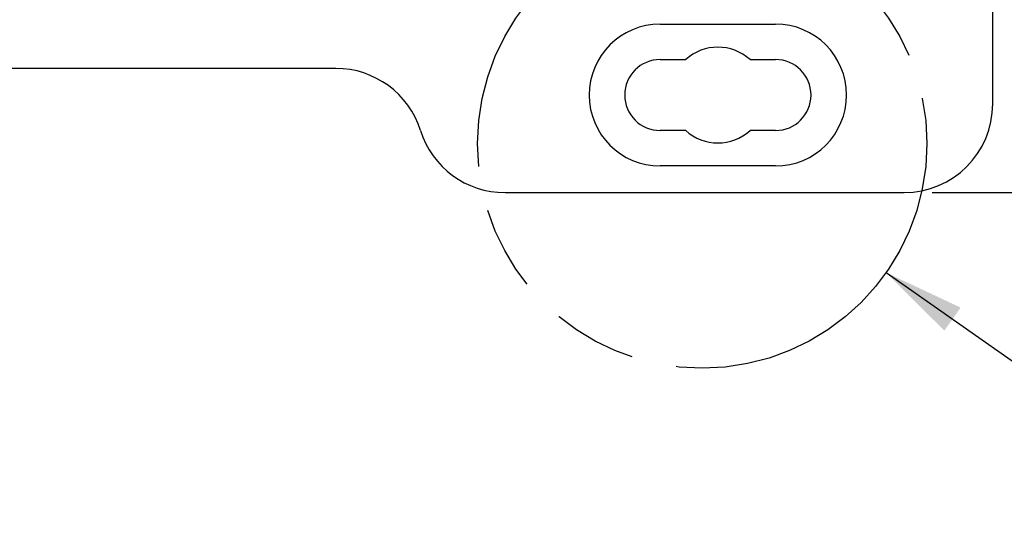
# Model space of a CAD drawing. Header units: inches. Extents: x 0 to 34, y 0 to 22.
# Tile 38 of 108: x 10.4 to 12.5, y 10.9 to 12.1. Entities that reach past the tile are written whole.
import ezdxf

# ---------------------------------------------------------------- set-up
doc = ezdxf.new("R2010")
doc.units = ezdxf.units.IN
doc.header["$LTSCALE"] = 1.87
doc.header["$MEASUREMENT"] = 0
doc.linetypes.add('PHANTOM', pattern=[0.8, 0.45, -0.05, 0.1, -0.05, 0.1, -0.05])
doc.layers.get('0').update_dxf_attribs({"linetype": 'CONTINUOUS'})
for name, color, linetype in [('DEFAULT_3', 7, 'PHANTOM'), ('DETAIL', 7, 'CONTINUOUS'), ('DIMENSIONS', 7, 'CONTINUOUS')]:
    doc.layers.add(name, color=color, linetype=linetype)
doc.styles.get("Standard").update_dxf_attribs({"font": 'txt', "width": 0.8})
doc.dimstyles.new('DIMSTYLE_1', dxfattribs={"dimtxt": 0.125, "dimasz": 0.18, "dimexe": 0.18, "dimexo": 0.0625, "dimgap": 0.09, "dimtad": 0, "dimtih": 1, "dimtoh": 1, "dimdec": 3, "dimzin": 4, "dimdsep": 46, "dimtxsty": 'STANDARD', "dimblk": '_FILLED', "dimblk1": '_FILLED', "dimblk2": '_FILLED', "dimcen": 0.09, "dimadec": 0, "dimazin": 0, "dimtp": 0.01, "dimtm": 0.01, "dimtfac": 1, "dimtdec": 3, "dimtofl": 0, "dimtmove": 0, "dimatfit": 3, "dimldrblk": '_FILLED', "dimfxl": 1, "dimtolj": 1, "dimtzin": 4, "dimarcsym": 0})
doc.dimstyles.get("Standard").update_dxf_attribs({"dimtxt": 0.125, "dimasz": 0.18, "dimexe": 0.18, "dimexo": 0.0625, "dimgap": 0.09, "dimtad": 0, "dimtih": 1, "dimtoh": 1, "dimdec": 3, "dimzin": 4, "dimdsep": 46, "dimtxsty": 'STANDARD', "dimblk": '_FILLED', "dimblk1": '_FILLED', "dimblk2": '_FILLED', "dimcen": 0.09, "dimadec": 0, "dimazin": 0, "dimtol": 1, "dimtp": 0.01, "dimtm": 0.01, "dimtfac": 1, "dimtdec": 3, "dimtofl": 0, "dimtmove": 0, "dimatfit": 3, "dimldrblk": '_FILLED', "dimfxl": 1, "dimtolj": 1, "dimtzin": 4, "dimarcsym": 0})

# ---------------------------------------------------------------- blocks, each defined once
blk = doc.blocks.new('_FILLED')
at = {"color": 0, "linetype": 'BYBLOCK'}
blk.add_solid([(0, 0), (-1, 0.174), (-1, -0.174)], dxfattribs=at)
blk = doc.blocks.new('*D5')
at = {"layer": 'DIMENSIONS', "color": 2, "linetype": 'CONTINUOUS'}
for p, q in [((12.3809, 19.5456), (13.3903, 19.5456)), ((13.2653, 19.5456), (13.2653, 15.7336)), ((13.2653, 11.6716), (13.2653, 15.4836)), ((12.3809, 11.6716), (13.3903, 11.6716))]:
    blk.add_line(p, q, dxfattribs=at)
at = {"layer": 'DIMENSIONS', "color": 2, "linetype": 'CONTINUOUS', "xscale": 0.18, "yscale": 0.18, "zscale": 0.18}
for p, rotation in [((13.2653, 19.5456), 90), ((13.2653, 11.6716), 270)]:
    blk.add_blockref('_FILLED', p, dxfattribs=dict(at, rotation=rotation))
at = {"layer": 'DIMENSIONS', "color": 2, "linetype": 'CONTINUOUS', "insert": (13.2653, 15.6711), "char_height": 0.125, "width": 1.125, "attachment_point": 2, "line_spacing_factor": 0.9}
blk.add_mtext('7.874{\\Ftxt.shx;\\W1.000000;\\H0.125000; }[200]', dxfattribs=at)

msp = doc.modelspace()

# ---------------------------------------------------------------- linework, layer by layer
at = {"color": 6, "linetype": 'CONTINUOUS'}
for p, q in [((12.5153, 11.8684), (12.5153, 19.3488)), ((11.7769, 12.0456), (12.0332, 12.0456)), ((11.7769, 11.9669), (11.8336, 11.9669)), ((11.9765, 11.9669), (12.0332, 11.9669)), ((11.057, 11.9472), (5.3121, 11.9472)), ((11.8336, 11.8094), (11.7769, 11.8094)), ((12.0332, 11.8094), (11.9765, 11.8094)), ((12.0332, 11.7306), (11.7769, 11.7306)), ((11.4326, 11.6716), (12.3184, 11.6716))]:
    msp.add_line(p, q, dxfattribs=at)
for centre, radius, start, end in [((11.7769, 11.8881), 0.1575, 90, 270), ((12.0332, 11.8881), 0.1575, 270, 90), ((11.905, 11.8881), 0.1063, 47.7946, 132.2054), ((11.7769, 11.8881), 0.0787, 90, 270), ((12.0332, 11.8881), 0.0787, 270, 90), ((11.057, 11.7503), 0.1969, 17.4576, 90), ((12.3184, 11.8684), 0.1969, 270, 360), ((11.4326, 11.8684), 0.1969, 197.4576, 270), ((11.905, 11.8881), 0.1063, 227.7946, 312.2054)]:
    msp.add_arc(centre, radius, start, end, dxfattribs=at)
at = {"layer": 'DEFAULT_3', "color": 2, "linetype": 'PHANTOM'}
msp.add_circle((11.8703, 11.7803), 0.4987, dxfattribs=at)

# ---------------------------------------------------------------- dimensions: what is measured, and where the dimension line sits
at = {"layer": 'DIMENSIONS', "color": 2, "linetype": 'CONTINUOUS'}
dim = msp.add_linear_dim(base=(13.2653, 19.5456), p1=(12.3809, 11.6716), p2=(12.3809, 19.5456), angle=90, dimstyle='DIMSTYLE_1', dxfattribs=at)
dim.commit()
dim.dimension.update_dxf_attribs({"geometry": '*D5', "text_midpoint": (13.1153, 15.6086), "dimtype": 160})

# ---------------------------------------------------------------- leaders
at = {"layer": 'DETAIL', "color": 2, "linetype": 'CONTINUOUS'}
msp.add_leader([(12.2785, 11.4939), (13.0945, 10.9216), (13.2745, 10.9216)], dimstyle='STANDARD', override={"dimtad": 0}, dxfattribs=at)

doc.saveas('drawing.dxf')
